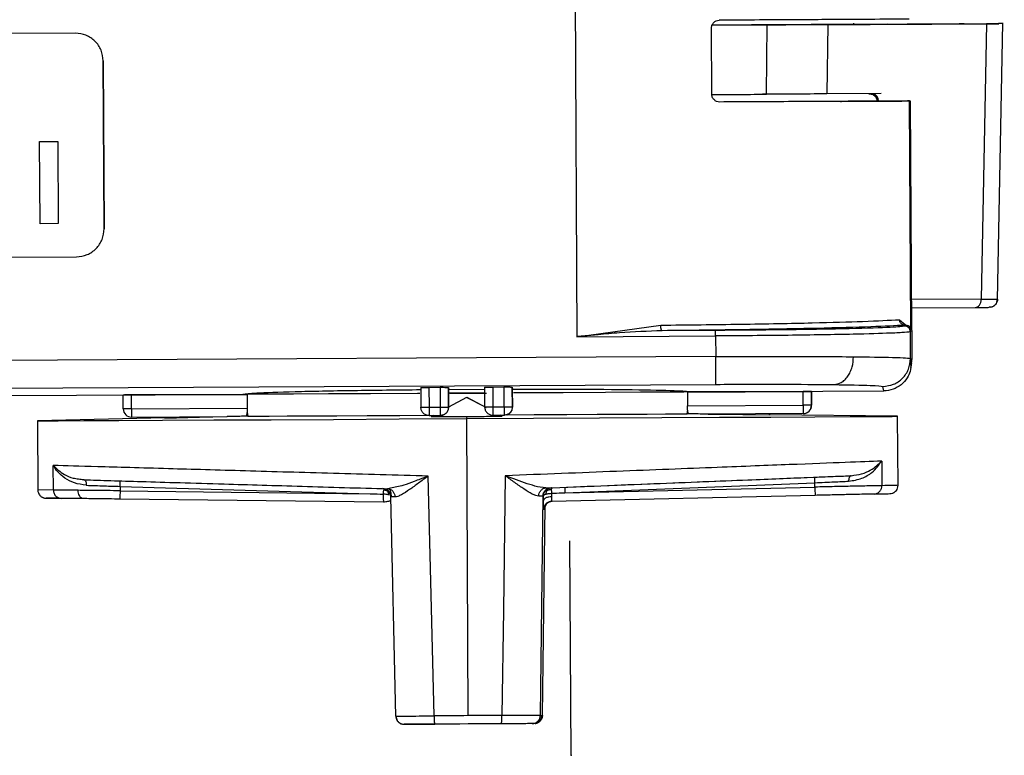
# Model space of a CAD drawing. Header units: millimetres. Extents: x -353 to -36, y 81 to 369.
# Tile 40 of 45: x -111 to -76, y 302 to 329. Entities that reach past the tile are written whole.
import ezdxf

# ---------------------------------------------------------------- set-up
doc = ezdxf.new("R2010")
doc.units = ezdxf.units.MM
doc.header["$PDSIZE"] = -1

msp = doc.modelspace()

# ---------------------------------------------------------------- linework, layer by layer
at = {"color": 7, "linetype": 'Continuous', "lineweight": 25}
for p, q in [((-91.401, 333.046), (-91.319, 317.582)), ((-86.46, 326.342), (-86.472, 328.692)), ((-86.447, 328.814), (-81.121, 328.842)), ((-84.589, 328.823), (-84.56, 328.823)), ((-84.56, 328.823), (-84.458, 328.824)), ((-84.489, 326.323), (-84.458, 328.824)), ((-84.489, 326.323), (-84.458, 328.824)), ((-82.276, 328.836), (-82.309, 326.336)), ((-76.555, 328.866), (-82.276, 328.836)), ((-81.345, 328.891), (-81.343, 328.838)), ((-80.134, 328.848), (-81.195, 328.842)), ((-77.54, 328.861), (-79.285, 328.852)), ((-78.293, 328.857), (-76.547, 328.867)), ((-76.555, 328.866), (-76.747, 318.934)), ((-76.547, 328.867), (-76.115, 328.868)), ((-76.158, 318.917), (-75.965, 328.888)), ((-109.393, 328.524), (-138.392, 328.371)), ((-108.355, 321.469), (-108.387, 327.53)), ((-108.387, 327.53), (-108.387, 327.53)), ((-108.387, 327.53), (-108.355, 321.469)), ((-80.359, 326.346), (-82.309, 326.336)), ((-79.287, 317.852), (-79.331, 326.081)), ((-79.331, 326.081), (-79.306, 326.081)), ((-79.306, 326.081), (-79.263, 317.853)), ((-81.306, 326.071), (-81.331, 326.07)), ((-110.681, 324.618), (-110.027, 324.621)), ((-110.665, 321.657), (-110.681, 324.618)), ((-110.68, 324.618), (-110.681, 324.618)), ((-110.68, 324.618), (-110.026, 324.621)), ((-110.027, 324.621), (-110.011, 321.66)), ((-110.026, 324.621), (-110.027, 324.621)), ((-110.026, 324.621), (-110.01, 321.66)), ((-79.3, 323.731), (-79.312, 323.731)), ((-79.311, 323.448), (-79.277, 318.231)), ((-79.277, 318.231), (-79.298, 323.448)), ((-110.011, 321.66), (-110.665, 321.657)), ((-110.665, 321.657), (-110.665, 321.657)), ((-110.01, 321.66), (-110.011, 321.66)), ((-108.355, 321.469), (-108.355, 321.469)), ((-138.349, 320.31), (-109.35, 320.464)), ((-76.747, 318.934), (-79.268, 318.92)), ((-79.267, 318.625), (-76.957, 318.638)), ((-76.158, 318.934), (-76.177, 318.934)), ((-91.319, 317.582), (-88.299, 317.998)), ((-79.691, 318.196), (-79.287, 317.852)), ((-79.501, 317.963), (-79.496, 317.997)), ((-91.319, 317.582), (-86.319, 317.608)), ((-86.319, 317.808), (-88.248, 317.798)), ((-86.319, 317.608), (-86.315, 316.863)), ((-79.3, 317.764), (-79.287, 317.852)), ((-79.295, 316.796), (-79.3, 317.764)), ((-79.263, 317.859), (-79.262, 317.858)), ((-79.263, 317.853), (-79.248, 317.766)), ((-79.248, 317.766), (-79.243, 316.798)), ((-86.315, 316.863), (-151.019, 316.52)), ((-79.268, 316.631), (-79.295, 316.796)), ((-79.291, 316.553), (-79.243, 316.798)), ((-79.28, 316.476), (-79.254, 316.643)), ((-79.243, 316.798), (-79.268, 316.631)), ((-143.62, 315.56), (-86.307, 315.864)), ((-80.263, 315.626), (-80.29, 315.791)), ((-134.842, 315.336), (-103.663, 315.502)), ((-107.666, 315.48), (-107.667, 315.48)), ((-107.665, 314.98), (-107.667, 315.48)), ((-103.198, 315.504), (-107.368, 315.482)), ((-107.365, 314.982), (-107.368, 315.482)), ((-107.365, 315.482), (-103.339, 315.503)), ((-103.663, 315.502), (-103.358, 315.509)), ((-103.663, 315.502), (-103.357, 315.509)), ((-103.488, 315.503), (-103.189, 315.504)), ((-103.336, 315.503), (-103.336, 315.503)), ((-103.263, 315.504), (-103.263, 315.504)), ((-103.198, 315.504), (-103.196, 315.004)), ((-103.189, 315.504), (-103.189, 315.504)), ((-96.947, 315.748), (-96.944, 315.037)), ((-96.648, 315.755), (-96.248, 315.757)), ((-96.648, 315.755), (-96.645, 315.038)), ((-96.248, 315.757), (-96.245, 315.04)), ((-95.947, 315.753), (-95.936, 315.683)), ((-95.944, 315.042), (-95.947, 315.753)), ((-95.936, 315.683), (-94.636, 315.69)), ((-95.933, 315.042), (-95.936, 315.683)), ((-94.647, 315.76), (-94.644, 315.049)), ((-94.348, 315.767), (-93.948, 315.769)), ((-94.348, 315.767), (-94.345, 315.05)), ((-93.948, 315.769), (-93.945, 315.052)), ((-93.648, 315.765), (-93.636, 315.693)), ((-93.644, 315.054), (-93.648, 315.765)), ((-93.632, 315.054), (-93.636, 315.693)), ((-87.338, 315.588), (-83.168, 315.61)), ((-87.338, 315.588), (-87.336, 315.088)), ((-87.038, 315.59), (-87.329, 315.588)), ((-87.329, 315.588), (-87.329, 315.588)), ((-87.263, 315.589), (-87.263, 315.589)), ((-87.263, 315.589), (-87.263, 315.589)), ((-83.166, 315.61), (-87.192, 315.589)), ((-87.188, 315.589), (-87.188, 315.589)), ((-87.17, 315.594), (-86.863, 315.591)), ((-86.863, 315.591), (-80.263, 315.626)), ((-83.166, 315.11), (-83.168, 315.61)), ((-82.867, 315.612), (-82.868, 315.612)), ((-82.865, 315.112), (-82.868, 315.612)), ((-82.867, 315.612), (-82.864, 315.112)), ((-82.859, 315.112), (-82.861, 315.612)), ((-82.86, 315.612), (-82.858, 315.112)), ((-95.292, 315.395), (-95.94, 315.042)), ((-95.292, 315.395), (-95.285, 315.396)), ((-94.64, 315.049), (-95.292, 315.395)), ((-95.285, 315.396), (-94.591, 315.027)), ((-87.336, 315.088), (-83.166, 315.11)), ((-82.865, 315.112), (-82.864, 315.112)), ((-82.859, 315.112), (-82.864, 315.112)), ((-82.859, 315.112), (-82.858, 315.112)), ((-107.365, 314.982), (-103.196, 315.004)), ((-103.204, 314.854), (-103.174, 314.717)), ((-96.645, 315.038), (-96.245, 315.04)), ((-96.642, 314.738), (-96.242, 314.74)), ((-96.496, 314.739), (-96.568, 314.7)), ((-96.242, 314.74), (-96.239, 314.74)), ((-96.235, 314.74), (-96.232, 314.74)), ((-95.94, 315.042), (-95.944, 315.042)), ((-94.345, 315.05), (-93.945, 315.052)), ((-94.342, 314.75), (-93.942, 314.752)), ((-94.01, 314.714), (-94.082, 314.752)), ((-93.935, 314.753), (-93.927, 314.753)), ((-93.632, 315.054), (-93.644, 315.054)), ((-87.35, 314.801), (-87.325, 314.931)), ((-87.25, 314.8), (-87.35, 314.801)), ((-83.163, 314.81), (-86.604, 314.792)), ((-84.385, 314.804), (-84.362, 314.765)), ((-84.355, 314.765), (-84.378, 314.804)), ((-84.362, 314.765), (-84.36, 314.767)), ((-79.759, 314.711), (-84.36, 314.767)), ((-83.157, 314.81), (-83.156, 314.81)), ((-83.15, 314.811), (-83.149, 314.811)), ((-106.161, 314.651), (-110.758, 314.546)), ((-110.758, 314.546), (-110.745, 312.059)), ((-107.363, 314.682), (-103.921, 314.7)), ((-106.162, 314.65), (-106.14, 314.688)), ((-103.174, 314.717), (-103.275, 314.715)), ((-96.568, 314.7), (-95.289, 314.708)), ((-95.289, 314.708), (-95.301, 314.627)), ((-95.301, 314.627), (-95.244, 303.919)), ((-95.289, 314.708), (-94.01, 314.714)), ((-79.745, 312.223), (-79.759, 314.711)), ((-80.334, 313.099), (-80.329, 312.211)), ((-110.184, 312.052), (-110.189, 312.94)), ((-109.278, 312.455), (-109.089, 312.424)), ((-92.229, 312.137), (-82.751, 312.518)), ((-91.751, 311.956), (-82.742, 312.318)), ((-82.742, 312.161), (-82.742, 312.318)), ((-110.184, 312.052), (-110.745, 312.059)), ((-107.782, 312.185), (-98.77, 311.919)), ((-107.782, 312.185), (-107.781, 312.028)), ((-107.781, 312.028), (-98.77, 311.919)), ((-97.811, 312.172), (-98.138, 312.099)), ((-92.433, 312.129), (-92.743, 312.173)), ((-92.229, 312.137), (-92.251, 312.136)), ((-91.751, 311.956), (-82.742, 312.161)), ((-98.287, 311.613), (-107.784, 311.728)), ((-97.845, 303.9), (-98.025, 311.811)), ((-92.635, 303.928), (-92.538, 311.84)), ((-92.518, 311.841), (-92.538, 311.84)), ((-82.734, 311.861), (-92.229, 311.645)), ((-92.558, 303.93), (-92.467, 311.46)), ((-92.491, 311.349), (-92.522, 311.349)), ((-92.635, 303.928), (-92.558, 303.93)), ((-92.857, 303.633), (-92.933, 303.631))]:
    msp.add_line(p, q, dxfattribs=at)
at = {"color": 7, "linetype": 'Continuous'}
for q in [(-91.571, 310.224), (-91.519, 302.489)]:
    msp.add_line((-91.53, 302.489), q, dxfattribs=at)
at = {"color": 7, "linetype": 'Continuous', "lineweight": 25, "flags": 128}
for points in [[(-107.368, 315.482), (-107.427, 315.482), (-107.483, 315.481), (-107.535, 315.481), (-107.58, 315.481), (-107.617, 315.481), (-107.645, 315.48), (-107.662, 315.48), (-107.667, 315.48)], [(-107.666, 315.48), (-107.66, 315.48), (-107.643, 315.481), (-107.615, 315.481), (-107.578, 315.481), (-107.532, 315.481), (-107.48, 315.481), (-107.424, 315.482), (-107.365, 315.482)], [(-103.198, 315.504), (-103.223, 315.504), (-103.245, 315.504), (-103.266, 315.504), (-103.284, 315.504), (-103.301, 315.504), (-103.316, 315.503), (-103.328, 315.503), (-103.339, 315.503)], [(-103.336, 315.503), (-103.324, 315.504), (-103.311, 315.504), (-103.295, 315.504), (-103.278, 315.504), (-103.259, 315.504), (-103.237, 315.504), (-103.214, 315.504), (-103.189, 315.504)], [(-96.982, 315.537), (-97.065, 315.536), (-98.754, 315.527), (-100.268, 315.519), (-101.531, 315.513), (-102.48, 315.508), (-103.067, 315.505), (-103.263, 315.504)], [(-94.629, 315.549), (-95.285, 315.546), (-95.948, 315.542)], [(-95.898, 315.543), (-95.241, 315.547), (-94.578, 315.55)], [(-87.263, 315.589), (-87.469, 315.587), (-88.065, 315.584), (-89.022, 315.579), (-90.293, 315.572), (-91.812, 315.564), (-93.504, 315.555), (-93.608, 315.555)], [(-87.192, 315.589), (-87.203, 315.589), (-87.217, 315.589), (-87.232, 315.589), (-87.249, 315.589), (-87.269, 315.589), (-87.29, 315.588), (-87.313, 315.588), (-87.338, 315.588)], [(-87.329, 315.588), (-87.305, 315.588), (-87.282, 315.589), (-87.262, 315.589), (-87.243, 315.589), (-87.226, 315.589), (-87.212, 315.589), (-87.199, 315.589), (-87.188, 315.589)], [(-82.868, 315.612), (-82.874, 315.612), (-82.891, 315.612), (-82.919, 315.612), (-82.956, 315.611), (-83.002, 315.611), (-83.054, 315.611), (-83.11, 315.611), (-83.168, 315.61)], [(-83.166, 315.61), (-83.107, 315.611), (-83.051, 315.611), (-82.999, 315.611), (-82.954, 315.611), (-82.917, 315.612), (-82.889, 315.612), (-82.872, 315.612), (-82.867, 315.612)], [(-82.865, 315.112), (-82.871, 315.112), (-82.888, 315.112), (-82.916, 315.112), (-82.953, 315.111), (-82.999, 315.111), (-83.051, 315.111), (-83.107, 315.111), (-83.166, 315.11)], [(-107.365, 314.982), (-107.424, 314.982), (-107.48, 314.981), (-107.532, 314.981), (-107.577, 314.981), (-107.614, 314.981), (-107.642, 314.98), (-107.659, 314.98), (-107.665, 314.98)], [(-103.174, 314.717), (-102.89, 314.719), (-102.413, 314.721), (-101.754, 314.725), (-100.932, 314.729), (-99.965, 314.734), (-98.88, 314.74), (-97.703, 314.746), (-96.711, 314.751)], [(-93.831, 314.767), (-92.858, 314.772), (-91.678, 314.778), (-90.589, 314.784), (-89.618, 314.789), (-88.79, 314.794), (-88.125, 314.797), (-87.641, 314.8), (-87.35, 314.801)], [(-86.583, 314.792), (-85.34, 314.777), (-84.362, 314.765)], [(-110.758, 314.546), (-110.574, 314.547), (-110.013, 314.55), (-109.088, 314.555), (-107.823, 314.561), (-106.248, 314.57), (-104.403, 314.579), (-102.333, 314.59), (-100.088, 314.602), (-97.725, 314.615), (-95.301, 314.627)], [(-106.162, 314.65), (-104.919, 314.678), (-103.942, 314.7)], [(-95.301, 314.627), (-92.876, 314.64), (-90.509, 314.653), (-88.259, 314.665), (-86.182, 314.676), (-84.328, 314.686), (-82.744, 314.694), (-81.467, 314.701), (-80.53, 314.706), (-79.956, 314.71), (-79.759, 314.711), (-79.759, 314.711)], [(-96.467, 303.912), (-96.586, 308.752), (-96.68, 312.554)], [(-93.899, 312.569), (-93.967, 307.728), (-94.021, 303.925)], [(-98.77, 311.919), (-98.612, 311.915), (-98.51, 311.913), (-98.407, 311.91), (-98.305, 311.908)], [(-92.216, 311.94), (-92.058, 311.946), (-91.956, 311.949), (-91.853, 311.952), (-91.751, 311.956)], [(-95.244, 303.919), (-95.397, 303.918), (-95.55, 303.917), (-95.703, 303.916), (-95.856, 303.916), (-96.009, 303.915), (-96.162, 303.914), (-96.315, 303.913), (-96.467, 303.912)], [(-94.021, 303.925), (-94.173, 303.925), (-94.326, 303.924), (-94.479, 303.923), (-94.632, 303.922), (-94.785, 303.921), (-94.938, 303.92), (-95.091, 303.92), (-95.244, 303.919)], [(-94.042, 303.625), (-94.341, 303.624), (-94.641, 303.622), (-94.941, 303.62), (-95.242, 303.619), (-95.542, 303.617), (-95.842, 303.616), (-96.142, 303.614), (-96.441, 303.613)]]:
    msp.add_lwpolyline(points, dxfattribs=at)
at = {"color": 7, "linetype": 'Continuous', "lineweight": 25}
for centre, radius, start, end in [((-55.793, 315.18), 27.373, 180.1468, 180.7747), ((-83.165, 315.11), 0.3, 270.3039, 0.3039), ((-83.159, 315.11), 0.3, 270.3039, 0.3039), ((-83.164, 315.11), 0.3, 271.5741, 0.3039), ((-83.158, 315.11), 0.3, 271.5741, 0.3039), ((-107.365, 314.982), 0.3, 180.3037, 270.3036), ((-79.993, 315.052), 27.373, 180.1468, 180.7747), ((-126.04, 312.776), 18.267, 358.1469, 358.7741), ((-100.982, 311.634), 18.252, 2.1468, 2.7747), ((-80.401, 311.62), 27.383, 179.1468, 179.7745), ((-98.325, 311.804), 0.3, 1.3037, 88.3036), ((-55.376, 312.709), 27.371, 181.1468, 181.7747), ((-92.191, 311.346), 0.3, 93.0997, 179.3039)]:
    msp.add_arc(centre, radius, start, end, dxfattribs=at)
for points, knots in [([(-86.472, 328.692), (-86.471, 328.712), (-86.469, 328.752), (-86.446, 328.828), (-86.394, 328.912), (-86.3, 328.98), (-86.228, 328.989), (-86.192, 328.994)], [0, 0, 0, 0, 0.12544, 0.25132, 0.500192, 0.749244, 1, 1, 1, 1]), ([(-84.458, 328.824), (-84.554, 328.823), (-84.732, 328.822), (-85.903, 328.816), (-86.446, 328.813)], [0, 0, 0, 0, 0.536862, 1, 1, 1, 1]), ([(-82.276, 328.836), (-82.683, 328.834), (-83.495, 328.829), (-84.297, 328.825), (-84.498, 328.824), (-84.599, 328.823)], [0, 0, 0, 0, 0.333333, 0.666666, 1, 1, 1, 1]), ([(-81.195, 328.842), (-81.222, 328.842), (-81.275, 328.842), (-81.321, 328.841), (-81.344, 328.841), (-81.343, 328.841), (-81.322, 328.841), (-81.276, 328.842), (-81.207, 328.842), (-81.143, 328.842), (-81.111, 328.842)], [0, 0, 0, 0, 0.1329658, 0.2662423, 0.3828182, 0.4999913, 0.6165414, 0.7337148, 0.8667096, 1, 1, 1, 1]), ([(-81.121, 328.842), (-81.018, 328.843), (-80.816, 328.844), (-80.347, 328.847), (-79.96, 328.849), (-79.705, 328.85)], [0, 0, 0, 0, 0.2608292, 0.5148071, 1, 1, 1, 1]), ([(-80.134, 328.848), (-80.074, 328.848), (-79.983, 328.848), (-79.831, 328.849), (-79.709, 328.85), (-79.587, 328.851), (-79.435, 328.851), (-79.344, 328.852), (-79.285, 328.852)], [0, 0, 0, 0, 0.2394573, 0.3702802, 0.5000003, 0.6308237, 0.7605427, 1, 1, 1, 1]), ([(-79.705, 328.85), (-79.451, 328.851), (-79.064, 328.853), (-78.596, 328.856), (-78.395, 328.857), (-78.293, 328.857)], [0, 0, 0, 0, 0.485193, 0.739171, 1, 1, 1, 1]), ([(-79.684, 328.85), (-79.666, 328.85), (-79.631, 328.85), (-79.541, 328.851), (-79.439, 328.851), (-79.329, 328.852), (-79.213, 328.852), (-79.089, 328.853), (-78.962, 328.854), (-78.89, 328.854), (-78.854, 328.854)], [0, 0, 0, 0, 0.138314, 0.27312, 0.386292, 0.500001, 0.613137, 0.726846, 0.861662, 1, 1, 1, 1]), ([(-77.54, 328.861), (-77.492, 328.862), (-77.419, 328.862), (-77.373, 328.862), (-77.361, 328.862), (-77.374, 328.862), (-77.421, 328.862), (-77.494, 328.862), (-77.542, 328.861)], [0, 0, 0, 0, 0.239457, 0.37028, 0.5, 0.630824, 0.760543, 1, 1, 1, 1]), ([(-75.966, 328.869), (-75.966, 328.869), (-75.915, 328.869), (-76.082, 328.869), (-76.397, 328.867), (-76.555, 328.866)], [0, 0, 0, 0, 0.0034297, 0.5016956, 1, 1, 1, 1]), ([(-86.484, 326.313), (-85.937, 326.315), (-84.763, 326.322), (-84.584, 326.323), (-84.489, 326.323)], [0, 0, 0, 0, 0.465758, 1, 1, 1, 1]), ([(-86.176, 326.044), (-86.212, 326.047), (-86.285, 326.055), (-86.363, 326.113), (-86.412, 326.173), (-86.439, 326.225), (-86.456, 326.282), (-86.459, 326.322), (-86.46, 326.342)], [0, 0, 0, 0, 0.2504158, 0.4990029, 0.6268575, 0.7494121, 0.8720128, 1, 1, 1, 1]), ([(-82.309, 326.336), (-82.715, 326.333), (-83.528, 326.329), (-84.33, 326.325), (-84.531, 326.323), (-84.632, 326.323)], [0, 0, 0, 0, 0.332843, 0.666815, 1, 1, 1, 1]), ([(-81.819, 326.068), (-81.602, 326.069), (-80.62, 326.075), (-79.612, 326.08), (-79.408, 326.081), (-79.306, 326.081)], [0, 0, 0, 0, 0.124326, 0.562163, 1, 1, 1, 1]), ([(-80.478, 326.051), (-80.482, 326.088), (-80.488, 326.145), (-80.522, 326.214), (-80.557, 326.261), (-80.599, 326.298), (-80.66, 326.335), (-80.711, 326.34), (-80.744, 326.344)], [0, 0, 0, 0, 0.239693, 0.368515, 0.500006, 0.631497, 0.760316, 1, 1, 1, 1]), ([(-81.331, 326.07), (-81.416, 326.069), (-81.586, 326.068), (-82.93, 326.061), (-84.504, 326.053), (-85.771, 326.046), (-86.177, 326.044)], [0, 0, 0, 0, 0.2881497, 0.5762994, 0.8644491, 1, 1, 1, 1]), ([(-81.819, 326.068), (-81.791, 326.068), (-81.331, 326.071), (-81.318, 326.071), (-81.306, 326.071)], [0, 0, 0, 0, 0.062337, 1, 1, 1, 1]), ([(-76.957, 318.638), (-76.814, 318.639), (-76.528, 318.64), (-76.48, 318.64), (-76.456, 318.641)], [0, 0, 0, 0, 0.499252, 1, 1, 1, 1]), ([(-76.747, 318.934), (-76.587, 318.934), (-76.342, 318.934), (-76.184, 318.934), (-76.166, 318.934), (-76.158, 318.934)], [0, 0, 0, 0, 0.48401, 0.738283, 1, 1, 1, 1]), ([(-76.158, 318.934), (-76.162, 318.897), (-76.169, 318.84), (-76.207, 318.772), (-76.246, 318.725), (-76.293, 318.688), (-76.362, 318.651), (-76.419, 318.645), (-76.456, 318.641)], [0, 0, 0, 0, 0.23985, 0.368639, 0.500056, 0.631465, 0.760231, 1, 1, 1, 1]), ([(-76.4, 318.646), (-76.367, 318.656), (-76.301, 318.676), (-76.223, 318.747), (-76.173, 318.837), (-76.169, 318.903), (-76.167, 318.935)], [0, 0, 0, 0, 0.2466546, 0.5040566, 0.7591172, 1, 1, 1, 1]), ([(-88.299, 317.998), (-87.317, 318.009), (-85.303, 318.032), (-82.83, 318.079), (-80.786, 318.135), (-80.074, 318.175), (-79.691, 318.196)], [0, 0, 0, 0, 0.243696, 0.500011, 0.730819, 1, 1, 1, 1]), ([(-88.248, 317.798), (-88.254, 317.801), (-88.263, 317.805), (-88.275, 317.831), (-88.283, 317.856), (-88.29, 317.888), (-88.296, 317.934), (-88.298, 317.973), (-88.299, 317.998)], [0, 0, 0, 0, 0.239689, 0.36851, 0.5, 0.63149, 0.760311, 1, 1, 1, 1]), ([(-79.496, 317.997), (-79.853, 317.977), (-80.565, 317.937), (-82.605, 317.882), (-85.178, 317.833), (-87.224, 317.809), (-88.248, 317.798)], [0, 0, 0, 0, 0.249996, 0.5, 0.750004, 1, 1, 1, 1]), ([(-79.501, 317.963), (-79.606, 317.947), (-79.815, 317.915), (-81.393, 317.867), (-83.645, 317.828), (-85.428, 317.815), (-86.319, 317.808)], [0, 0, 0, 0, 0.2500187, 0.500002, 0.7499834, 1, 1, 1, 1]), ([(-79.496, 317.997), (-79.521, 317.999), (-79.558, 318.003), (-79.603, 318.028), (-79.634, 318.054), (-79.659, 318.086), (-79.684, 318.132), (-79.688, 318.171), (-79.691, 318.196)], [0, 0, 0, 0, 0.239518, 0.3684, 0.5, 0.6316, 0.760482, 1, 1, 1, 1]), ([(-79.287, 317.852), (-79.287, 317.854), (-79.289, 317.89), (-79.323, 317.975), (-79.438, 317.989), (-79.496, 317.997)], [0, 0, 0, 0, 0.0261193, 0.5006669, 1, 1, 1, 1]), ([(-88.248, 317.798), (-88.758, 317.778), (-89.525, 317.748), (-90.471, 317.662), (-90.957, 317.616), (-91.214, 317.591), (-91.292, 317.584), (-91.319, 317.582)], [0, 0, 0, 0, 0.499325, 0.749609, 0.923605, 0.974003, 1, 1, 1, 1]), ([(-79.3, 317.764), (-79.342, 317.755), (-79.419, 317.736), (-80.075, 317.704), (-81.101, 317.673), (-82.438, 317.648), (-84.067, 317.624), (-85.426, 317.615), (-86.319, 317.608)], [0, 0, 0, 0, 0.155099, 0.290298, 0.500163, 0.630532, 0.75748, 1, 1, 1, 1]), ([(-79.25, 317.774), (-79.25, 317.776), (-79.249, 317.784), (-79.25, 317.793), (-79.251, 317.799)], [0, 0, 0, 0, 0.268622, 1, 1, 1, 1]), ([(-86.315, 316.863), (-85.422, 316.867), (-84.062, 316.871), (-82.416, 316.867), (-81.708, 316.862), (-81.349, 316.859)], [0, 0, 0, 0, 0.48512, 0.739119, 1, 1, 1, 1]), ([(-82.051, 315.855), (-81.963, 315.871), (-81.827, 315.894), (-81.664, 316.02), (-81.552, 316.15), (-81.462, 316.31), (-81.374, 316.542), (-81.359, 316.734), (-81.349, 316.859)], [0, 0, 0, 0, 0.239626, 0.368469, 0.5, 0.631531, 0.760374, 1, 1, 1, 1]), ([(-81.349, 316.859), (-80.829, 316.852), (-80.002, 316.841), (-79.403, 316.818), (-79.332, 316.804), (-79.295, 316.796)], [0, 0, 0, 0, 0.447724, 0.711022, 1, 1, 1, 1]), ([(-79.268, 316.631), (-79.277, 316.529), (-79.292, 316.343), (-79.421, 316.07), (-79.623, 315.839), (-79.92, 315.663), (-80.145, 315.638), (-80.263, 315.626)], [0, 0, 0, 0, 0.1954785, 0.3555992, 0.5685698, 0.7755875, 1, 1, 1, 1]), ([(-86.307, 315.864), (-85.51, 315.866), (-83.916, 315.872), (-82.673, 315.861), (-82.051, 315.855)], [0, 0, 0, 0, 0.500041, 1, 1, 1, 1]), ([(-82.051, 315.855), (-81.548, 315.847), (-80.541, 315.831), (-80.374, 315.804), (-80.29, 315.791)], [0, 0, 0, 0, 0.499803, 1, 1, 1, 1]), ([(-103.358, 315.509), (-103.247, 315.524), (-103.017, 315.557), (-101.575, 315.605), (-99.493, 315.648), (-97.772, 315.666), (-96.936, 315.675)], [0, 0, 0, 0, 0.242991, 0.500022, 0.75704, 1, 1, 1, 1]), ([(-96.947, 315.748), (-96.943, 315.748), (-96.935, 315.75), (-96.876, 315.752), (-96.815, 315.753), (-96.745, 315.754), (-96.686, 315.754), (-96.648, 315.755)], [0, 0, 0, 0, 0.248307, 0.499614, 0.627052, 0.760373, 1, 1, 1, 1]), ([(-96.248, 315.757), (-96.209, 315.757), (-96.13, 315.757), (-96.047, 315.756), (-95.996, 315.756), (-95.958, 315.755), (-95.952, 315.754), (-95.947, 315.753)], [0, 0, 0, 0, 0.248271, 0.499564, 0.627007, 0.760339, 1, 1, 1, 1]), ([(-94.647, 315.76), (-94.644, 315.761), (-94.635, 315.762), (-94.576, 315.764), (-94.515, 315.765), (-94.445, 315.766), (-94.386, 315.766), (-94.348, 315.767)], [0, 0, 0, 0, 0.2483066, 0.4996139, 0.6270523, 0.7603733, 1, 1, 1, 1]), ([(-93.948, 315.769), (-93.909, 315.769), (-93.83, 315.769), (-93.747, 315.769), (-93.696, 315.768), (-93.658, 315.767), (-93.652, 315.766), (-93.648, 315.765)], [0, 0, 0, 0, 0.248271, 0.499564, 0.627007, 0.760339, 1, 1, 1, 1]), ([(-93.636, 315.693), (-92.798, 315.693), (-91.074, 315.693), (-88.982, 315.672), (-87.526, 315.639), (-87.286, 315.609), (-87.17, 315.594)], [0, 0, 0, 0, 0.24296, 0.499978, 0.75701, 1, 1, 1, 1]), ([(-87.291, 314.8), (-87.297, 314.812), (-87.308, 314.835), (-87.323, 314.904), (-87.333, 314.99), (-87.335, 315.056), (-87.336, 315.088)], [0, 0, 0, 0, 0.250165, 0.499528, 0.749449, 1, 1, 1, 1]), ([(-103.196, 315.004), (-103.196, 314.971), (-103.197, 314.906), (-103.206, 314.82), (-103.22, 314.751), (-103.23, 314.727), (-103.236, 314.715)], [0, 0, 0, 0, 0.250043, 0.499759, 0.749703, 1, 1, 1, 1]), ([(-96.239, 314.74), (-96.22, 314.741), (-96.181, 314.744), (-96.125, 314.761), (-96.072, 314.789), (-96.015, 314.837), (-95.972, 314.899), (-95.944, 314.973), (-95.941, 315.018), (-95.94, 315.042)], [0, 0, 0, 0, 0.111346, 0.227224, 0.348839, 0.477233, 0.69247, 0.834685, 1, 1, 1, 1]), ([(-93.848, 314.765), (-93.814, 314.779), (-93.754, 314.803), (-93.686, 314.875), (-93.641, 314.958), (-93.635, 315.023), (-93.632, 315.054)], [0, 0, 0, 0, 0.284637, 0.500014, 0.757577, 1, 1, 1, 1]), ([(-86.604, 314.792), (-86.605, 314.792), (-86.605, 314.792), (-86.606, 314.792), (-86.609, 314.792), (-86.623, 314.792), (-86.734, 314.793), (-86.884, 314.795), (-87.098, 314.798), (-87.214, 314.799), (-87.291, 314.8)], [0, 0, 0, 0, 0.001828, 0.003832, 0.008648, 0.022553, 0.070278, 0.499889, 0.666877, 1, 1, 1, 1]), ([(-103.236, 314.715), (-103.312, 314.714), (-103.428, 314.711), (-103.601, 314.707), (-103.739, 314.704), (-103.848, 314.702), (-103.902, 314.701), (-103.916, 314.7), (-103.92, 314.7), (-103.921, 314.7), (-103.921, 314.7), (-103.921, 314.7)], [0, 0, 0, 0, 0.332465, 0.499926, 0.749862, 0.929683, 0.977431, 0.991345, 0.996164, 0.998171, 1, 1, 1, 1]), ([(-96.568, 314.7), (-96.329, 314.702), (-95.903, 314.705), (-95.476, 314.707), (-95.289, 314.708)], [0, 0, 0, 0, 0.56, 1, 1, 1, 1]), ([(-95.289, 314.708), (-95.05, 314.709), (-94.624, 314.711), (-94.198, 314.713), (-94.01, 314.714)], [0, 0, 0, 0, 0.56, 1, 1, 1, 1]), ([(-80.334, 313.099), (-80.724, 313.084), (-81.505, 313.053), (-83.574, 312.972), (-86.335, 312.864), (-89.824, 312.728), (-92.541, 312.622), (-93.899, 312.569)], [0, 0, 0, 0, 0.186734, 0.373467, 0.560206, 0.780044, 1, 1, 1, 1]), ([(-81.526, 312.37), (-81.361, 312.398), (-81.031, 312.454), (-80.596, 312.728), (-80.433, 312.958), (-80.334, 313.099)], [0, 0, 0, 0, 0.281084, 0.561122, 1, 1, 1, 1]), ([(-81.438, 312.571), (-81.306, 312.588), (-81.041, 312.623), (-80.626, 312.81), (-80.451, 312.983), (-80.334, 313.099)], [0, 0, 0, 0, 0.248646, 0.499192, 1, 1, 1, 1]), ([(-96.68, 312.554), (-97.833, 312.587), (-100.138, 312.653), (-103.335, 312.744), (-106.276, 312.828), (-108.784, 312.9), (-109.72, 312.927), (-110.189, 312.94)], [0, 0, 0, 0, 0.186673, 0.3734, 0.560203, 0.780164, 1, 1, 1, 1]), ([(-108.997, 312.225), (-109.145, 312.246), (-109.442, 312.289), (-109.779, 312.481), (-109.969, 312.644), (-110.07, 312.761), (-110.11, 312.813), (-110.136, 312.852), (-110.149, 312.871), (-110.152, 312.877), (-110.154, 312.88), (-110.166, 312.901), (-110.178, 312.921), (-110.189, 312.94)], [0, 0, 0, 0, 0.250838, 0.500589, 0.750151, 0.808859, 0.875073, 0.91729, 0.93016, 0.936208, 0.93657, 0.937538, 1, 1, 1, 1]), ([(-110.189, 312.94), (-110.071, 312.827), (-109.895, 312.658), (-109.54, 312.491), (-109.343, 312.464), (-109.278, 312.455)], [0, 0, 0, 0, 0.571727, 0.857748, 1, 1, 1, 1]), ([(-109.071, 312.42), (-109.108, 312.422), (-109.183, 312.426), (-109.252, 312.438), (-109.287, 312.444)], [0, 0, 0, 0, 0.497289, 1, 1, 1, 1]), ([(-109.089, 312.424), (-108.456, 312.405), (-107.191, 312.367), (-104.335, 312.282), (-101.272, 312.191), (-99.182, 312.129), (-98.138, 312.099)], [0, 0, 0, 0, 0.279814, 0.55975, 0.779972, 1, 1, 1, 1]), ([(-109.089, 312.424), (-109.075, 312.42), (-109.047, 312.412), (-109.016, 312.358), (-108.998, 312.292), (-108.997, 312.247), (-108.997, 312.225)], [0, 0, 0, 0, 0.2704758, 0.5623739, 0.7895222, 1, 1, 1, 1]), ([(-96.68, 312.554), (-96.795, 312.469), (-97.024, 312.301), (-97.35, 312.064), (-97.599, 311.902), (-97.773, 311.817), (-97.842, 311.809), (-97.876, 311.805)], [0, 0, 0, 0, 0.248706, 0.497391, 0.746476, 0.872336, 1, 1, 1, 1]), ([(-96.68, 312.554), (-96.697, 312.548), (-96.727, 312.536), (-96.78, 312.516), (-96.858, 312.486), (-96.996, 312.433), (-97.239, 312.342), (-97.541, 312.222), (-97.73, 312.187), (-97.811, 312.172)], [0, 0, 0, 0, 0.041306, 0.073764, 0.131723, 0.235212, 0.419961, 0.749316, 1, 1, 1, 1]), ([(-92.691, 311.832), (-92.726, 311.836), (-92.796, 311.843), (-92.972, 311.927), (-93.223, 312.085), (-93.552, 312.319), (-93.784, 312.485), (-93.899, 312.569)], [0, 0, 0, 0, 0.127655, 0.253514, 0.502597, 0.751288, 1, 1, 1, 1]), ([(-92.743, 312.173), (-92.862, 312.207), (-93.22, 312.311), (-93.627, 312.465), (-93.899, 312.569)], [0, 0, 0, 0, 0.333127, 1, 1, 1, 1]), ([(-92.433, 312.129), (-91.106, 312.182), (-88.451, 312.289), (-85.289, 312.416), (-82.894, 312.512), (-81.923, 312.551), (-81.438, 312.571)], [0, 0, 0, 0, 0.27996, 0.559769, 0.779896, 1, 1, 1, 1]), ([(-82.751, 312.518), (-82.494, 312.528), (-82.034, 312.547), (-81.62, 312.563), (-81.438, 312.571)], [0, 0, 0, 0, 0.559791, 1, 1, 1, 1]), ([(-82.742, 312.318), (-82.504, 312.328), (-82.079, 312.347), (-81.695, 312.363), (-81.526, 312.37)], [0, 0, 0, 0, 0.559721, 1, 1, 1, 1]), ([(-81.438, 312.571), (-81.451, 312.567), (-81.479, 312.558), (-81.509, 312.504), (-81.525, 312.437), (-81.526, 312.392), (-81.526, 312.37)], [0, 0, 0, 0, 0.270476, 0.562374, 0.789522, 1, 1, 1, 1]), ([(-110.745, 312.059), (-110.741, 312.023), (-110.734, 311.959), (-110.692, 311.886), (-110.651, 311.841), (-110.619, 311.816), (-110.596, 311.802), (-110.581, 311.793), (-110.572, 311.79), (-110.569, 311.788)], [0, 0, 0, 0, 0.316371, 0.554542, 0.716286, 0.848342, 0.903944, 0.956185, 1, 1, 1, 1]), ([(-109.287, 312.043), (-109.498, 312.045), (-109.905, 312.049), (-110.093, 312.051), (-110.184, 312.052)], [0, 0, 0, 0, 0.518442, 1, 1, 1, 1]), ([(-110.184, 312.052), (-110.179, 312.01), (-110.168, 311.923), (-110.091, 311.823), (-109.995, 311.765), (-109.93, 311.757), (-109.898, 311.754)], [0, 0, 0, 0, 0.270474, 0.562374, 0.789524, 1, 1, 1, 1]), ([(-107.781, 312.028), (-108.097, 312.031), (-108.642, 312.036), (-109.096, 312.041), (-109.287, 312.043)], [0, 0, 0, 0, 0.580328, 1, 1, 1, 1]), ([(-109.109, 311.744), (-109.135, 311.75), (-109.188, 311.761), (-109.247, 311.842), (-109.282, 311.942), (-109.286, 312.01), (-109.287, 312.043)], [0, 0, 0, 0, 0.270332, 0.562275, 0.789501, 1, 1, 1, 1]), ([(-108.997, 312.225), (-108.78, 312.218), (-108.394, 312.205), (-107.969, 312.191), (-107.782, 312.185)], [0, 0, 0, 0, 0.559741, 1, 1, 1, 1]), ([(-98.29, 312.047), (-98.291, 312.033), (-98.293, 312.01), (-98.297, 311.972), (-98.301, 311.94), (-98.304, 311.919), (-98.305, 311.908)], [0, 0, 0, 0, 0.354576, 0.578628, 0.79455, 1, 1, 1, 1]), ([(-98.305, 311.908), (-98.304, 311.883), (-98.301, 311.838), (-98.299, 311.796), (-98.298, 311.778)], [0, 0, 0, 0, 0.559845, 1, 1, 1, 1]), ([(-98.092, 311.879), (-98.108, 311.883), (-98.139, 311.89), (-98.193, 311.897), (-98.249, 311.903), (-98.287, 311.906), (-98.305, 311.908)], [0, 0, 0, 0, 0.2625097, 0.5195861, 0.7666057, 1, 1, 1, 1]), ([(-98.134, 312.009), (-98.15, 312.017), (-98.176, 312.029), (-98.216, 312.04), (-98.252, 312.047), (-98.277, 312.047), (-98.29, 312.047)], [0, 0, 0, 0, 0.350242, 0.559352, 0.764772, 1, 1, 1, 1]), ([(-98.138, 312.099), (-98.101, 312.092), (-98.024, 312.08), (-97.937, 312.001), (-97.886, 311.903), (-97.879, 311.837), (-97.876, 311.805)], [0, 0, 0, 0, 0.270841, 0.562279, 0.789157, 1, 1, 1, 1]), ([(-98.116, 312.018), (-98.117, 312.017), (-98.122, 312.016), (-98.128, 312.012), (-98.134, 312.009)], [0, 0, 0, 0, 0.165657, 1, 1, 1, 1]), ([(-98.092, 311.879), (-98.095, 311.896), (-98.098, 311.922), (-98.109, 311.956), (-98.12, 311.983), (-98.129, 312), (-98.134, 312.009)], [0, 0, 0, 0, 0.357563, 0.561989, 0.775772, 1, 1, 1, 1]), ([(-98.09, 312.092), (-98.081, 312.083), (-98.064, 312.065), (-98.015, 311.974), (-98.015, 311.875), (-98.016, 311.81)], [0, 0, 0, 0, 0.260841, 0.516628, 1, 1, 1, 1]), ([(-92.691, 311.832), (-92.687, 311.869), (-92.679, 311.945), (-92.62, 312.043), (-92.534, 312.113), (-92.466, 312.124), (-92.433, 312.129)], [0, 0, 0, 0, 0.240697, 0.500001, 0.759304, 1, 1, 1, 1]), ([(-92.518, 311.841), (-92.516, 311.848), (-92.514, 311.862), (-92.497, 311.881), (-92.47, 311.897), (-92.442, 311.905), (-92.429, 311.909)], [0, 0, 0, 0, 0.2346492, 0.4819334, 0.7385302, 1, 1, 1, 1]), ([(-92.433, 312.129), (-92.375, 312.131), (-92.272, 312.135), (-92.257, 312.136), (-92.251, 312.136)], [0, 0, 0, 0, 0.558852, 1, 1, 1, 1]), ([(-92.389, 312.04), (-92.397, 312.044), (-92.409, 312.05), (-92.421, 312.052), (-92.428, 312.051), (-92.431, 312.048), (-92.433, 312.046)], [0, 0, 0, 0, 0.356716, 0.568218, 0.773172, 1, 1, 1, 1]), ([(-92.429, 311.909), (-92.427, 311.926), (-92.424, 311.952), (-92.413, 311.987), (-92.403, 312.014), (-92.393, 312.031), (-92.389, 312.04)], [0, 0, 0, 0, 0.357564, 0.56199, 0.775772, 1, 1, 1, 1]), ([(-92.429, 311.909), (-92.413, 311.913), (-92.382, 311.92), (-92.312, 311.93), (-92.253, 311.936), (-92.216, 311.94)], [0, 0, 0, 0, 0.263054, 0.520664, 1, 1, 1, 1]), ([(-92.389, 312.04), (-92.372, 312.047), (-92.346, 312.059), (-92.307, 312.072), (-92.271, 312.078), (-92.246, 312.079), (-92.232, 312.079)], [0, 0, 0, 0, 0.350229, 0.559335, 0.764756, 1, 1, 1, 1]), ([(-92.232, 312.079), (-92.233, 312.088), (-92.234, 312.106), (-92.234, 312.124), (-92.232, 312.135), (-92.23, 312.136), (-92.229, 312.137)], [0, 0, 0, 0, 0.262183, 0.519114, 0.766247, 1, 1, 1, 1]), ([(-92.216, 311.94), (-92.218, 311.952), (-92.221, 311.977), (-92.226, 312.014), (-92.23, 312.049), (-92.232, 312.069), (-92.232, 312.079)], [0, 0, 0, 0, 0.234177, 0.481469, 0.738267, 1, 1, 1, 1]), ([(-92.221, 311.811), (-92.22, 311.834), (-92.219, 311.875), (-92.217, 311.92), (-92.216, 311.94)], [0, 0, 0, 0, 0.559511, 1, 1, 1, 1]), ([(-80.329, 312.211), (-80.443, 312.208), (-80.669, 312.204), (-81.315, 312.19), (-82.027, 312.176), (-82.503, 312.166), (-82.742, 312.161)], [0, 0, 0, 0, 0.280136, 0.559621, 0.779411, 1, 1, 1, 1]), ([(-80.611, 311.909), (-80.671, 311.908), (-80.792, 311.905), (-81.12, 311.898), (-81.557, 311.888), (-82.106, 311.875), (-82.524, 311.866), (-82.734, 311.861)], [0, 0, 0, 0, 0.186948, 0.373993, 0.560703, 0.779824, 1, 1, 1, 1]), ([(-80.611, 311.909), (-80.571, 311.915), (-80.487, 311.928), (-80.392, 312.01), (-80.338, 312.11), (-80.332, 312.178), (-80.329, 312.211)], [0, 0, 0, 0, 0.270474, 0.562375, 0.789524, 1, 1, 1, 1]), ([(-80.585, 311.911), (-80.401, 311.911), (-80.142, 311.911), (-79.993, 311.936), (-80.004, 311.917), (-79.928, 311.946), (-79.91, 311.954), (-79.89, 311.965), (-79.85, 311.991), (-79.803, 312.038), (-79.756, 312.122), (-79.749, 312.187), (-79.745, 312.224)], [0, 0, 0, 0, 0.568567, 0.799414, 0.911929, 0.919827, 0.926293, 0.931863, 0.9374, 0.95737, 0.975592, 1, 1, 1, 1]), ([(-79.778, 312.223), (-79.768, 312.223), (-79.692, 312.225), (-80.032, 312.217), (-80.329, 312.211)], [0, 0, 0, 0, 0.128871, 1, 1, 1, 1]), ([(-110.569, 311.788), (-110.568, 311.788), (-110.562, 311.785), (-110.547, 311.779), (-110.491, 311.761), (-110.489, 311.766), (-110.45, 311.761), (-110.432, 311.763), (-110.376, 311.761), (-110.292, 311.76), (-110.157, 311.758), (-110.017, 311.757), (-109.924, 311.755)], [0, 0, 0, 0, 0.000812, 0.005803, 0.017956, 0.100758, 0.161838, 0.257363, 0.419042, 0.574882, 0.719351, 1, 1, 1, 1]), ([(-110.566, 311.79), (-110.559, 311.786), (-110.524, 311.765), (-110.482, 311.763), (-110.449, 311.761)], [0, 0, 0, 0, 0.201476, 1, 1, 1, 1]), ([(-109.898, 311.754), (-110.077, 311.756), (-110.395, 311.76), (-110.432, 311.761), (-110.449, 311.761)], [0, 0, 0, 0, 0.559708, 1, 1, 1, 1]), ([(-109.109, 311.744), (-109.309, 311.747), (-109.665, 311.751), (-109.827, 311.753), (-109.898, 311.754)], [0, 0, 0, 0, 0.559922, 1, 1, 1, 1]), ([(-107.784, 311.728), (-108.052, 311.731), (-108.531, 311.737), (-108.933, 311.742), (-109.109, 311.744)], [0, 0, 0, 0, 0.560197, 1, 1, 1, 1]), ([(-98.298, 311.778), (-98.296, 311.752), (-98.294, 311.702), (-98.29, 311.649), (-98.288, 311.618), (-98.288, 311.614), (-98.287, 311.613)], [0, 0, 0, 0, 0.276307, 0.535059, 0.776279, 1, 1, 1, 1]), ([(-98.291, 311.624), (-98.236, 311.633), (-98.149, 311.647), (-98.077, 311.651), (-98.063, 311.665), (-98.061, 311.666)], [0, 0, 0, 0, 0.621306, 0.969058, 1, 1, 1, 1]), ([(-97.876, 311.805), (-97.92, 311.806), (-98.006, 311.81), (-98.019, 311.811), (-98.025, 311.811)], [0, 0, 0, 0, 0.49996, 1, 1, 1, 1]), ([(-92.538, 311.84), (-92.545, 311.84), (-92.559, 311.839), (-92.647, 311.834), (-92.691, 311.832)], [0, 0, 0, 0, 0.5002734, 1, 1, 1, 1]), ([(-92.522, 311.349), (-92.522, 311.354), (-92.522, 311.365), (-92.521, 311.468), (-92.52, 311.6), (-92.519, 311.68)], [0, 0, 0, 0, 0.2837642, 0.5637159, 1, 1, 1, 1]), ([(-92.519, 311.68), (-92.519, 311.709), (-92.518, 311.761), (-92.518, 311.816), (-92.518, 311.841)], [0, 0, 0, 0, 0.559705, 1, 1, 1, 1]), ([(-92.221, 311.811), (-92.259, 311.809), (-92.316, 311.807), (-92.385, 311.79), (-92.433, 311.774), (-92.471, 311.753), (-92.509, 311.722), (-92.515, 311.696), (-92.519, 311.68)], [0, 0, 0, 0, 0.239644, 0.368505, 0.499961, 0.631425, 0.760297, 1, 1, 1, 1]), ([(-92.335, 311.623), (-92.316, 311.629), (-92.281, 311.642), (-92.244, 311.646), (-92.226, 311.648)], [0, 0, 0, 0, 0.513396, 1, 1, 1, 1]), ([(-92.229, 311.645), (-92.229, 311.647), (-92.228, 311.65), (-92.227, 311.682), (-92.225, 311.734), (-92.223, 311.784), (-92.221, 311.811)], [0, 0, 0, 0, 0.223721, 0.464941, 0.723693, 1, 1, 1, 1]), ([(-97.845, 303.9), (-97.825, 303.9), (-97.785, 303.901), (-97.472, 303.903), (-97.021, 303.907), (-96.652, 303.911), (-96.467, 303.912)], [0, 0, 0, 0, 0.250497, 0.500005, 0.749539, 1, 1, 1, 1]), ([(-97.838, 303.9), (-97.835, 303.87), (-97.829, 303.815), (-97.79, 303.736), (-97.744, 303.684), (-97.703, 303.655), (-97.684, 303.644), (-97.67, 303.637), (-97.659, 303.632), (-97.653, 303.63), (-97.651, 303.629)], [0, 0, 0, 0, 0.257411, 0.467442, 0.737474, 0.841794, 0.887733, 0.931494, 0.975906, 1, 1, 1, 1]), ([(-92.635, 303.928), (-92.656, 303.928), (-92.697, 303.928), (-93.013, 303.927), (-93.466, 303.926), (-93.836, 303.926), (-94.021, 303.925)], [0, 0, 0, 0, 0.250497, 0.500005, 0.749539, 1, 1, 1, 1]), ([(-92.827, 303.635), (-92.804, 303.639), (-92.766, 303.645), (-92.724, 303.671), (-92.695, 303.696), (-92.677, 303.712), (-92.642, 303.747), (-92.609, 303.801), (-92.587, 303.867), (-92.584, 303.908), (-92.582, 303.93)], [0, 0, 0, 0, 0.296479, 0.49105, 0.525046, 0.554675, 0.630842, 0.783202, 0.885428, 1, 1, 1, 1]), ([(-97.651, 303.629), (-97.649, 303.628), (-97.636, 303.624), (-97.541, 303.6), (-97.452, 303.612), (-97.176, 303.609), (-96.835, 303.612), (-96.577, 303.613), (-96.432, 303.614)], [0, 0, 0, 0, 0.0047955, 0.0276162, 0.3016502, 0.5502941, 0.7472991, 1, 1, 1, 1]), ([(-96.441, 303.613), (-96.607, 303.612), (-96.937, 303.61), (-97.295, 303.608), (-97.507, 303.607), (-97.531, 303.607), (-97.543, 303.607)], [0, 0, 0, 0, 0.2803431, 0.5595154, 0.7794868, 1, 1, 1, 1]), ([(-92.933, 303.631), (-92.954, 303.631), (-92.996, 303.631), (-93.288, 303.629), (-93.651, 303.627), (-93.912, 303.626), (-94.042, 303.625)], [0, 0, 0, 0, 0.280358, 0.559555, 0.779386, 1, 1, 1, 1])]:
    msp.add_open_spline(points, degree=3, knots=knots, dxfattribs=at)
for points in [[(-79.346, 329.031), (-79.441, 329.03), (-79.63, 329.029), (-81.092, 329.021), (-83.262, 329.009), (-85.215, 328.999), (-86.192, 328.994)], [(-81.111, 328.842), (-80.789, 328.844), (-80.147, 328.847), (-79.838, 328.849), (-79.684, 328.85)], [(-108.387, 327.53), (-108.403, 327.661), (-108.435, 327.923), (-108.668, 328.252), (-108.999, 328.481), (-109.262, 328.51), (-109.393, 328.524)], [(-108.387, 327.53), (-108.403, 327.661), (-108.435, 327.923), (-108.668, 328.252), (-108.999, 328.481), (-109.262, 328.51), (-109.393, 328.524)], [(-79.331, 326.081), (-79.425, 326.08), (-79.614, 326.079), (-81.076, 326.071), (-83.246, 326.059), (-85.199, 326.049), (-86.176, 326.044)], [(-80.793, 326.344), (-80.755, 326.34), (-80.678, 326.331), (-80.582, 326.264), (-80.513, 326.167), (-80.503, 326.089), (-80.497, 326.051)], [(-80.443, 326.051), (-80.447, 326.09), (-80.455, 326.167), (-80.505, 326.264), (-80.575, 326.332), (-80.63, 326.34), (-80.658, 326.344)], [(-79.312, 323.731), (-79.312, 323.73), (-79.312, 323.727), (-79.312, 323.708), (-79.312, 323.679), (-79.312, 323.64), (-79.312, 323.595), (-79.312, 323.545), (-79.311, 323.495), (-79.311, 323.464), (-79.311, 323.448)], [(-79.298, 323.448), (-79.298, 323.464), (-79.298, 323.495), (-79.298, 323.546), (-79.299, 323.595), (-79.299, 323.64), (-79.299, 323.679), (-79.3, 323.708), (-79.3, 323.727), (-79.3, 323.73), (-79.3, 323.731)], [(-109.35, 320.464), (-109.219, 320.479), (-108.957, 320.511), (-108.628, 320.744), (-108.398, 321.076), (-108.37, 321.338), (-108.355, 321.469)], [(-109.35, 320.464), (-109.219, 320.479), (-108.957, 320.511), (-108.628, 320.744), (-108.398, 321.076), (-108.37, 321.338), (-108.355, 321.469)], [(-76.957, 318.638), (-76.93, 318.642), (-76.875, 318.651), (-76.806, 318.72), (-76.757, 318.817), (-76.751, 318.895), (-76.747, 318.934)], [(-79.3, 317.764), (-79.304, 317.791), (-79.31, 317.843), (-79.356, 317.909), (-79.423, 317.955), (-79.475, 317.96), (-79.501, 317.963)], [(-86.319, 317.608), (-86.319, 317.634), (-86.319, 317.686), (-86.319, 317.751), (-86.319, 317.798), (-86.319, 317.805), (-86.319, 317.808)], [(-86.307, 315.864), (-86.307, 315.881), (-86.308, 315.914), (-86.31, 316.146), (-86.313, 316.475), (-86.314, 316.734), (-86.315, 316.863)], [(-80.29, 315.791), (-80.159, 315.807), (-79.897, 315.838), (-79.568, 316.071), (-79.338, 316.403), (-79.31, 316.665), (-79.295, 316.796)], [(-96.944, 315.037), (-96.939, 315.037), (-96.93, 315.037), (-96.861, 315.037), (-96.762, 315.037), (-96.684, 315.038), (-96.645, 315.038)], [(-96.642, 314.738), (-96.681, 314.742), (-96.76, 314.751), (-96.86, 314.82), (-96.93, 314.919), (-96.939, 314.997), (-96.944, 315.037)], [(-96.645, 315.038), (-96.644, 314.999), (-96.644, 314.92), (-96.643, 314.821), (-96.642, 314.752), (-96.642, 314.743), (-96.642, 314.738)], [(-96.245, 315.04), (-96.205, 315.04), (-96.127, 315.041), (-96.027, 315.041), (-95.958, 315.042), (-95.948, 315.042), (-95.944, 315.042)], [(-96.245, 315.04), (-96.244, 315.001), (-96.244, 314.922), (-96.243, 314.823), (-96.242, 314.754), (-96.242, 314.745), (-96.242, 314.74)], [(-95.944, 315.042), (-95.948, 315.003), (-95.957, 314.924), (-96.025, 314.824), (-96.124, 314.754), (-96.203, 314.745), (-96.242, 314.74)], [(-94.644, 315.049), (-94.639, 315.049), (-94.631, 315.049), (-94.561, 315.049), (-94.462, 315.05), (-94.384, 315.05), (-94.345, 315.05)], [(-94.644, 315.049), (-94.639, 315.009), (-94.63, 314.931), (-94.56, 314.832), (-94.46, 314.763), (-94.381, 314.755), (-94.342, 314.75)], [(-94.345, 315.05), (-94.344, 315.011), (-94.344, 314.932), (-94.343, 314.833), (-94.343, 314.764), (-94.342, 314.755), (-94.342, 314.75)], [(-93.945, 315.052), (-93.905, 315.053), (-93.827, 315.053), (-93.727, 315.054), (-93.658, 315.054), (-93.648, 315.054), (-93.644, 315.054)], [(-93.945, 315.052), (-93.944, 315.013), (-93.944, 314.935), (-93.943, 314.835), (-93.943, 314.766), (-93.942, 314.757), (-93.942, 314.752)], [(-93.644, 315.054), (-93.648, 315.015), (-93.657, 314.936), (-93.725, 314.837), (-93.824, 314.767), (-93.903, 314.757), (-93.942, 314.752)], [(-92.538, 311.84), (-92.534, 311.878), (-92.524, 311.954), (-92.458, 312.05), (-92.364, 312.119), (-92.288, 312.13), (-92.251, 312.136)], [(-92.518, 311.841), (-92.516, 311.86), (-92.514, 311.897), (-92.496, 311.952), (-92.47, 312.003), (-92.445, 312.032), (-92.433, 312.046)], [(-92.433, 312.046), (-92.419, 312.059), (-92.391, 312.085), (-92.34, 312.112), (-92.286, 312.131), (-92.248, 312.135), (-92.229, 312.137)], [(-91.76, 312.156), (-91.76, 312.153), (-91.759, 312.147), (-91.757, 312.1), (-91.754, 312.034), (-91.752, 311.982), (-91.751, 311.956)], [(-92.229, 311.645), (-92.267, 311.64), (-92.344, 311.629), (-92.44, 311.561), (-92.508, 311.464), (-92.517, 311.387), (-92.522, 311.349)], [(-97.845, 303.9), (-97.84, 303.861), (-97.829, 303.784), (-97.759, 303.687), (-97.66, 303.619), (-97.582, 303.611), (-97.543, 303.607)], [(-96.467, 303.912), (-96.467, 303.873), (-96.466, 303.794), (-96.459, 303.695), (-96.451, 303.626), (-96.444, 303.617), (-96.441, 303.613)], [(-94.042, 303.625), (-94.039, 303.63), (-94.033, 303.639), (-94.026, 303.708), (-94.021, 303.807), (-94.021, 303.886), (-94.021, 303.925)], [(-92.933, 303.631), (-92.894, 303.636), (-92.817, 303.645), (-92.718, 303.713), (-92.649, 303.811), (-92.64, 303.889), (-92.635, 303.928)], [(-92.558, 303.93), (-92.563, 303.891), (-92.573, 303.813), (-92.642, 303.716), (-92.74, 303.647), (-92.818, 303.638), (-92.857, 303.633)]]:
    msp.add_open_spline(points, degree=3, dxfattribs=at)
at = {"color": 7, "linetype": 'Continuous'}
msp.add_point((-91.53, 302.489), dxfattribs=at)

doc.saveas('drawing.dxf')
